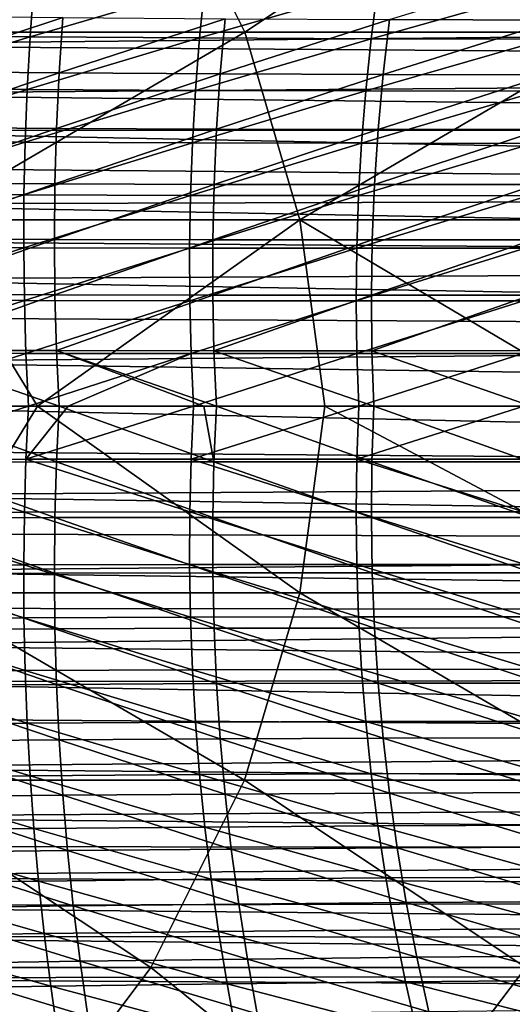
# Model space of a CAD drawing. Header units: metres. Extents: x -31 to 127, y -24 to 31.
# Tile 108 of 150: x 42 to 51, y -12 to 7. Entities that reach past the tile are written whole.
import ezdxf

# ---------------------------------------------------------------- set-up
doc = ezdxf.new("R2010")
doc.units = ezdxf.units.M
doc.layers.add('solid_12_381_041_XXX', color=7, linetype='CONTINUOUS')

msp = doc.modelspace()

# ---------------------------------------------------------------- linework, layer by layer
at = {"layer": 'solid_12_381_041_XXX'}
for points in [[(38.742451, 7.255779, 116.367706), (44.212471, 10.888732, 116.207741), (36.948235, 10.888618, 116.15947)], [(38.742451, 7.255779, 116.367706), (46.025307, 7.255846, 116.415291), (44.212471, 10.888732, 116.207741)], [(46.025307, 7.255846, 116.415291), (51.480297, 10.888778, 116.240616), (44.212471, 10.888732, 116.207741)], [(46.025307, 7.255846, 116.415291), (53.313038, 7.255866, 116.43795), (51.480297, 10.888778, 116.240616)], [(48.827377, 7.503492, 141.105637), (52.240097, 8.551771, 141.204498), (52.057117, 7.493545, 141.163559)], [(41.93631, 8.189585, 146.133575), (38.655235, 8.226968, 146.163483), (38.605618, 7.200019, 146.207993)], [(41.86179, 7.168468, 146.176682), (41.93631, 8.189585, 146.133575), (38.605618, 7.200019, 146.207993)], [(45.250271, 8.161285, 146.094696), (41.93631, 8.189585, 146.133575), (41.86179, 7.168468, 146.176682)], [(45.149033, 7.145492, 146.136078), (45.250271, 8.161285, 146.094696), (41.86179, 7.168468, 146.176682)], [(48.606056, 8.141411, 146.04631), (45.250271, 8.161285, 146.094696), (45.149033, 7.145492, 146.136078)], [(48.475777, 7.130467, 146.085632), (48.606056, 8.141411, 146.04631), (45.149033, 7.145492, 146.136078)], [(52.012867, 8.128324, 145.987717), (48.606056, 8.141411, 146.04631), (48.475777, 7.130467, 146.085632)], [(51.850704, 7.121846, 146.024704), (52.012867, 8.128324, 145.987717), (48.475777, 7.130467, 146.085632)], [(99.902351, 7.642428, 97.628105), (35.712475, 7.005709, 97.420624), (35.159813, 7.964255, 97.739021)], [(99.190849, 6.554271, 97.287514), (35.712475, 7.005709, 97.420624), (99.902351, 7.642428, 97.628105)], [(39.332199, 6.492951, 140.944107), (39.380596, 7.573291, 140.986542), (42.496731, 7.542249, 141.01767)], [(39.332199, 6.492951, 140.944107), (42.496731, 7.542249, 141.01767), (42.425762, 6.467507, 140.976593)], [(42.425762, 6.467507, 140.976593), (42.496731, 7.542249, 141.01767), (45.643131, 7.519268, 141.057205)], [(42.425762, 6.467507, 140.976593), (45.643131, 7.519268, 141.057205), (45.54734, 6.449517, 141.017792)], [(45.54734, 6.449517, 141.017792), (45.643131, 7.519268, 141.057205), (48.827377, 7.503492, 141.105637)], [(45.54734, 6.449517, 141.017792), (48.827377, 7.503492, 141.105637), (48.703949, 6.43819, 141.068146)], [(48.703949, 6.43819, 141.068146), (48.827377, 7.503492, 141.105637), (52.057117, 7.493545, 141.163559)], [(48.703949, 6.43819, 141.068146), (52.057117, 7.493545, 141.163559), (51.902649, 6.432249, 141.128189)], [(41.86179, 7.168468, 146.176682), (38.605618, 7.200019, 146.207993), (38.569172, 6.172663, 146.24649)], [(41.804733, 6.146614, 146.213959), (41.86179, 7.168468, 146.176682), (38.569172, 6.172663, 146.24649)], [(39.795898, 3.619796, 116.498184), (46.025307, 7.255846, 116.415291), (38.742451, 7.255779, 116.367706)], [(39.795898, 3.619796, 116.498184), (47.091099, 3.619828, 116.534737), (46.025307, 7.255846, 116.415291)], [(45.149033, 7.145492, 146.136078), (41.86179, 7.168468, 146.176682), (41.804733, 6.146614, 146.213959)], [(45.06889, 6.128451, 146.171814), (45.149033, 7.145492, 146.136078), (41.804733, 6.146614, 146.213959)], [(48.475777, 7.130467, 146.085632), (45.149033, 7.145492, 146.136078), (45.06889, 6.128451, 146.171814)], [(48.369392, 6.117599, 146.119583), (48.475777, 7.130467, 146.085632), (45.06889, 6.128451, 146.171814)], [(47.091099, 3.619828, 116.534737), (53.313038, 7.255866, 116.43795), (46.025307, 7.255846, 116.415291)], [(47.091099, 3.619828, 116.534737), (54.391243, 3.619837, 116.542519), (53.313038, 7.255866, 116.43795)], [(51.850704, 7.121846, 146.024704), (48.475777, 7.130467, 146.085632), (48.369392, 6.117599, 146.119583)], [(51.714214, 6.112636, 146.056686), (51.850704, 7.121846, 146.024704), (48.369392, 6.117599, 146.119583)], [(99.190849, 6.554271, 97.287514), (36.185429, 6.052796, 97.147064), (35.712475, 7.005709, 97.420624)], [(98.588036, 5.368226, 96.979462), (36.185429, 6.052796, 97.147064), (99.190849, 6.554271, 97.287514)], [(39.299572, 5.412091, 140.908279), (39.332199, 6.492951, 140.944107), (42.425762, 6.467507, 140.976593)], [(39.299572, 5.412091, 140.908279), (42.425762, 6.467507, 140.976593), (42.374966, 5.391858, 140.941971)], [(42.374966, 5.391858, 140.941971), (42.425762, 6.467507, 140.976593), (45.54734, 6.449517, 141.017792)], [(42.374966, 5.391858, 140.941971), (45.54734, 6.449517, 141.017792), (45.475426, 5.37829, 140.984589)], [(45.475426, 5.37829, 140.984589), (45.54734, 6.449517, 141.017792), (48.703949, 6.43819, 141.068146)], [(45.475426, 5.37829, 140.984589), (48.703949, 6.43819, 141.068146), (48.607231, 5.370678, 141.03656)], [(48.607231, 5.370678, 141.03656), (48.703949, 6.43819, 141.068146), (51.902649, 6.432249, 141.128189)], [(48.607231, 5.370678, 141.03656), (51.902649, 6.432249, 141.128189), (51.776684, 5.367883, 141.098373)], [(41.804733, 6.146614, 146.213959), (38.569172, 6.172663, 146.24649), (38.545895, 5.144902, 146.278992)], [(41.765144, 5.124022, 146.245377), (41.804733, 6.146614, 146.213959), (38.545895, 5.144902, 146.278992)], [(45.06889, 6.128451, 146.171814), (41.804733, 6.146614, 146.213959), (41.765144, 5.124022, 146.245377)], [(45.009846, 5.110162, 146.201904), (45.06889, 6.128451, 146.171814), (41.765144, 5.124022, 146.245377)], [(48.369392, 6.117599, 146.119583), (45.06889, 6.128451, 146.171814), (45.009846, 5.110162, 146.201904)], [(48.286896, 5.102808, 146.148163), (48.369392, 6.117599, 146.119583), (45.009846, 5.110162, 146.201904)], [(51.714214, 6.112636, 146.056686), (48.369392, 6.117599, 146.119583), (48.286896, 5.102808, 146.148163)], [(51.603394, 5.100694, 146.083633), (51.714214, 6.112636, 146.056686), (48.286896, 5.102808, 146.148163)], [(98.588036, 5.368226, 96.979462), (36.485451, 5.347665, 96.975113), (36.185429, 6.052796, 97.147064)], [(98.102058, 4.094952, 96.729218), (36.485451, 5.347665, 96.975113), (98.588036, 5.368226, 96.979462)], [(39.282719, 4.330712, 140.879074), (39.299572, 5.412091, 140.908279), (42.374966, 5.391858, 140.941971)], [(39.282719, 4.330712, 140.879074), (42.374966, 5.391858, 140.941971), (42.344341, 4.3153, 140.913788)], [(42.344341, 4.3153, 140.913788), (42.374966, 5.391858, 140.941971), (45.475426, 5.37829, 140.984589)], [(42.344341, 4.3153, 140.913788), (45.475426, 5.37829, 140.984589), (45.427391, 4.305585, 140.957611)], [(45.427391, 4.305585, 140.957611), (45.475426, 5.37829, 140.984589), (48.607231, 5.370678, 141.03656)], [(45.427391, 4.305585, 140.957611), (48.607231, 5.370678, 141.03656), (48.537231, 4.300959, 141.01091)], [(48.537231, 4.300959, 141.01091), (48.607231, 5.370678, 141.03656), (51.776684, 5.367883, 141.098373)], [(48.537231, 4.300959, 141.01091), (51.776684, 5.367883, 141.098373), (51.679234, 4.300446, 141.074097)], [(98.102058, 4.094952, 96.729218), (36.74585, 4.63564, 96.825691), (36.485451, 5.347665, 96.975113)], [(41.765144, 5.124022, 146.245377), (38.545895, 5.144902, 146.278992), (38.535793, 4.116734, 146.305496)], [(41.743015, 4.100693, 146.270935), (41.765144, 5.124022, 146.245377), (38.535793, 4.116734, 146.305496)], [(45.009846, 5.110162, 146.201904), (41.765144, 5.124022, 146.245377), (41.743015, 4.100693, 146.270935)], [(44.971893, 4.090625, 146.226349), (45.009846, 5.110162, 146.201904), (41.743015, 4.100693, 146.270935)], [(48.286896, 5.102808, 146.148163), (45.009846, 5.110162, 146.201904), (44.971893, 4.090625, 146.226349)], [(48.228294, 4.086094, 146.171371), (48.286896, 5.102808, 146.148163), (44.971893, 4.090625, 146.226349)], [(51.603394, 5.100694, 146.083633), (48.286896, 5.102808, 146.148163), (48.228294, 4.086094, 146.171371)], [(51.518242, 4.08602, 146.10556), (51.603394, 5.100694, 146.083633), (48.228294, 4.086094, 146.171371)], [(98.102058, 4.094952, 96.729218), (36.966694, 3.91907, 96.699104), (36.74585, 4.63564, 96.825691)], [(39.281639, 3.248813, 140.856491), (39.282719, 4.330712, 140.879074), (42.344341, 4.3153, 140.913788)], [(39.281639, 3.248813, 140.856491), (42.344341, 4.3153, 140.913788), (42.333893, 3.237836, 140.892044)], [(42.333893, 3.237836, 140.892044), (42.344341, 4.3153, 140.913788), (45.427391, 4.305585, 140.957611)], [(42.333893, 3.237836, 140.892044), (45.427391, 4.305585, 140.957611), (45.403233, 3.231404, 140.936844)], [(45.403233, 3.231404, 140.936844), (45.427391, 4.305585, 140.957611), (48.537231, 4.300959, 141.01091)], [(45.403233, 3.231404, 140.936844), (48.537231, 4.300959, 141.01091), (48.493938, 3.229031, 140.99118)], [(48.493938, 3.229031, 140.99118), (48.537231, 4.300959, 141.01091), (51.679234, 4.300446, 141.074097)], [(48.493938, 3.229031, 140.99118), (51.679234, 4.300446, 141.074097), (51.610287, 3.229939, 141.055374)], [(97.747482, 2.75414, 96.541496), (36.966694, 3.91907, 96.699104), (98.102058, 4.094952, 96.729218)], [(41.743015, 4.100693, 146.270935), (38.535793, 4.116734, 146.305496), (38.53886, 3.08816, 146.326004)], [(41.738354, 3.076626, 146.290665), (41.743015, 4.100693, 146.270935), (38.53886, 3.08816, 146.326004)], [(44.971893, 4.090625, 146.226349), (41.743015, 4.100693, 146.270935), (41.738354, 3.076626, 146.290665)], [(44.95504, 3.06984, 146.245163), (44.971893, 4.090625, 146.226349), (41.738354, 3.076626, 146.290665)], [(48.228294, 4.086094, 146.171371), (44.971893, 4.090625, 146.226349), (44.95504, 3.06984, 146.245163)], [(48.193584, 3.067456, 146.189209), (48.228294, 4.086094, 146.171371), (44.95504, 3.06984, 146.245163)], [(51.518242, 4.08602, 146.10556), (48.228294, 4.086094, 146.171371), (48.193584, 3.067456, 146.189209)], [(51.458763, 3.068613, 146.122452), (51.518242, 4.08602, 146.10556), (48.193584, 3.067456, 146.189209)], [(97.747482, 2.75414, 96.541496), (37.147911, 3.200488, 96.595108), (36.966694, 3.91907, 96.699104)], [(39.795898, 3.619796, 116.498184), (36.484871, -0.000007, 116.518036), (42.005726, -0.000002, 116.552406)], [(39.795898, 3.619796, 116.498184), (42.005726, -0.000002, 116.552406), (47.091099, 3.619828, 116.534737)], [(47.091099, 3.619828, 116.534737), (42.005726, -0.000002, 116.552406), (47.575047, 0.000002, 116.570496)], [(47.091099, 3.619828, 116.534737), (53.188416, 0.000004, 116.572647), (54.391243, 3.619837, 116.542519)], [(47.091099, 3.619828, 116.534737), (47.575047, 0.000002, 116.570496), (53.188416, 0.000004, 116.572647)], [(39.296329, 2.166395, 140.84053), (39.281639, 3.248813, 140.856491), (42.333893, 3.237836, 140.892044)], [(97.747482, 2.75414, 96.541496), (37.293068, 2.465663, 96.511459), (37.147911, 3.200488, 96.595108)], [(41.738354, 3.076626, 146.290665), (38.53886, 3.08816, 146.326004), (38.555103, 2.059179, 146.3405)], [(41.751152, 2.051822, 146.30455), (41.738354, 3.076626, 146.290665), (38.555103, 2.059179, 146.3405)], [(39.296329, 2.166395, 140.84053), (42.333893, 3.237836, 140.892044), (42.343616, 2.159465, 140.876755)], [(44.95504, 3.06984, 146.245163), (41.738354, 3.076626, 146.290665), (41.751152, 2.051822, 146.30455)], [(44.959286, 2.047808, 146.258331), (44.95504, 3.06984, 146.245163), (41.751152, 2.051822, 146.30455)], [(42.343616, 2.159465, 140.876755), (42.333893, 3.237836, 140.892044), (45.403233, 3.231404, 140.936844)], [(42.343616, 2.159465, 140.876755), (45.403233, 3.231404, 140.936844), (45.40295, 2.155746, 140.922302)], [(48.193584, 3.067456, 146.189209), (44.95504, 3.06984, 146.245163), (44.959286, 2.047808, 146.258331)], [(48.182762, 2.046894, 146.201675), (48.193584, 3.067456, 146.189209), (44.959286, 2.047808, 146.258331)], [(45.40295, 2.155746, 140.922302), (45.403233, 3.231404, 140.936844), (48.493938, 3.229031, 140.99118)], [(45.40295, 2.155746, 140.922302), (48.493938, 3.229031, 140.99118), (48.477364, 2.154896, 140.977386)], [(51.458763, 3.068613, 146.122452), (48.193584, 3.067456, 146.189209), (48.182762, 2.046894, 146.201675)], [(51.424953, 2.048474, 146.134323), (51.458763, 3.068613, 146.122452), (48.182762, 2.046894, 146.201675)], [(48.477364, 2.154896, 140.977386), (51.610287, 3.229939, 141.055374), (51.569851, 2.156363, 141.042206)], [(48.477364, 2.154896, 140.977386), (48.493938, 3.229031, 140.99118), (51.610287, 3.229939, 141.055374)], [(97.534081, 1.384655, 96.429512), (37.293068, 2.465663, 96.511459), (97.747482, 2.75414, 96.541496)], [(97.534081, 1.384655, 96.429512), (37.39967, 1.722445, 96.449654), (37.293068, 2.465663, 96.511459)], [(39.326797, 1.083457, 140.831177), (39.296329, 2.166395, 140.84053), (42.343616, 2.159465, 140.876755)], [(39.326797, 1.083457, 140.831177), (42.343616, 2.159465, 140.876755), (42.373516, 1.080185, 140.867905)], [(42.373516, 1.080185, 140.867905), (42.343616, 2.159465, 140.876755), (45.40295, 2.155746, 140.922302)], [(42.373516, 1.080185, 140.867905), (45.40295, 2.155746, 140.922302), (45.426544, 1.078611, 140.913986)], [(45.426544, 1.078611, 140.913986), (45.40295, 2.155746, 140.922302), (48.477364, 2.154896, 140.977386)], [(45.426544, 1.078611, 140.913986), (48.477364, 2.154896, 140.977386), (48.487499, 1.078551, 140.969498)], [(48.487499, 1.078551, 140.969498), (48.477364, 2.154896, 140.977386), (51.569851, 2.156363, 141.042206)], [(48.487499, 1.078551, 140.969498), (51.569851, 2.156363, 141.042206), (51.557922, 1.079716, 141.034592)], [(41.751152, 2.051822, 146.30455), (38.555103, 2.059179, 146.3405), (38.584515, 1.029793, 146.348999)], [(41.781418, 1.02628, 146.312576), (41.751152, 2.051822, 146.30455), (38.584515, 1.029793, 146.348999)], [(44.959286, 2.047808, 146.258331), (41.751152, 2.051822, 146.30455), (41.781418, 1.02628, 146.312576)], [(44.984623, 1.024528, 146.265869), (44.959286, 2.047808, 146.258331), (41.781418, 1.02628, 146.312576)], [(48.182762, 2.046894, 146.201675), (44.959286, 2.047808, 146.258331), (44.984623, 1.024528, 146.265869)], [(48.195835, 1.024409, 146.208771), (48.182762, 2.046894, 146.201675), (44.984623, 1.024528, 146.265869)], [(51.424953, 2.048474, 146.134323), (48.182762, 2.046894, 146.201675), (48.195835, 1.024409, 146.208771)], [(51.416813, 1.025603, 146.141159), (51.424953, 2.048474, 146.134323), (48.195835, 1.024409, 146.208771)], [(97.534081, 1.384655, 96.429512), (37.474953, 0.863535, 96.405891), (37.39967, 1.722445, 96.449654)], [(97.534081, 1.384655, 96.429512), (97.463043, 0, 96.391296), (37.474953, 0.863535, 96.405891)], [(41.781418, 1.02628, 146.312576), (38.584515, 1.029793, 146.348999), (38.627213, 0, 146.351517)], [(41.829174, 0, 146.314758), (41.781418, 1.02628, 146.312576), (38.627213, 0, 146.351517)], [(39.326797, 1.083457, 140.831177), (42.373516, 1.080185, 140.867905), (42.42366, -0.000001, 140.865509)], [(39.326797, 1.083457, 140.831177), (42.42366, -0.000001, 140.865509), (39.373089, -0.000001, 140.828445)], [(44.984623, 1.024528, 146.265869), (41.781418, 1.02628, 146.312576), (41.829174, 0, 146.314758)], [(42.59724, 0, 146.304413), (44.984623, 1.024528, 146.265869), (41.829174, 0, 146.314758)], [(42.373516, 1.080185, 140.867905), (45.426544, 1.078611, 140.913986), (45.474022, -0.000001, 140.91188)], [(42.373516, 1.080185, 140.867905), (45.474022, -0.000001, 140.91188), (45.231987, -0.000001, 140.907852)], [(42.42366, -0.000001, 140.865509), (42.373516, 1.080185, 140.867905), (45.231987, -0.000001, 140.907852)], [(42.59724, 0, 146.304413), (45.031109, 0, 146.267746), (44.984623, 1.024528, 146.265869)], [(48.195835, 1.024409, 146.208771), (44.984623, 1.024528, 146.265869), (45.031109, 0, 146.267746)], [(48.23288, 0, 146.210495), (48.195835, 1.024409, 146.208771), (45.031109, 0, 146.267746)], [(45.426544, 1.078611, 140.913986), (48.487499, 1.078551, 140.969498), (48.524384, -0.000001, 140.967545)], [(45.426544, 1.078611, 140.913986), (48.524384, -0.000001, 140.967545), (45.474022, -0.000001, 140.91188)], [(51.416813, 1.025603, 146.141159), (48.195835, 1.024409, 146.208771), (48.23288, 0, 146.210495)], [(51.434406, 0, 146.142975), (51.416813, 1.025603, 146.141159), (48.23288, 0, 146.210495)], [(48.487499, 1.078551, 140.969498), (51.557922, 1.079716, 141.034592), (51.574467, -0.000001, 141.032532)], [(48.487499, 1.078551, 140.969498), (51.574467, -0.000001, 141.032532), (48.524384, -0.000001, 140.967545)], [(97.463043, 0, 96.391296), (37.499977, -0.000001, 96.391296), (37.474953, 0.863535, 96.405891)], [(38.584515, -1.029828, 146.348999), (41.829174, 0, 146.314758), (38.627213, 0, 146.351517)], [(38.584515, -1.029828, 146.348999), (41.781422, -1.026322, 146.312576), (41.829174, 0, 146.314758)], [(41.781422, -1.026322, 146.312576), (42.59724, 0, 146.304413), (41.829174, 0, 146.314758)], [(41.781422, -1.026322, 146.312576), (45.031109, 0, 146.267746), (42.59724, 0, 146.304413)], [(41.781422, -1.026322, 146.312576), (44.984631, -1.024578, 146.265869), (45.031109, 0, 146.267746)], [(47.087894, -3.619829, 116.534729), (47.575047, 0.000002, 116.570496), (42.005726, -0.000002, 116.552406)], [(44.984631, -1.024578, 146.265869), (48.23288, 0, 146.210495), (45.031109, 0, 146.267746)], [(44.984631, -1.024578, 146.265869), (48.195847, -1.024466, 146.208771), (48.23288, 0, 146.210495)], [(47.087894, -3.619829, 116.534729), (54.388336, -3.619838, 116.542526), (47.575047, 0.000002, 116.570496)], [(54.388336, -3.619838, 116.542526), (53.188416, 0.000004, 116.572647), (47.575047, 0.000002, 116.570496)], [(48.195847, -1.024466, 146.208771), (51.434406, 0, 146.142975), (48.23288, 0, 146.210495)], [(48.195847, -1.024466, 146.208771), (51.416832, -1.025668, 146.141159), (51.434406, 0, 146.142975)], [(39.792404, -3.619796, 116.498161), (42.005726, -0.000002, 116.552406), (36.484871, -0.000007, 116.518036)], [(97.530144, -1.34535, 96.427193), (37.474953, -0.863557, 96.405891), (37.499977, -0.000001, 96.391296)], [(97.530144, -1.34535, 96.427193), (37.499977, -0.000001, 96.391296), (97.463043, 0, 96.391296)], [(42.373508, -1.080633, 140.867905), (39.32679, -1.084026, 140.831177), (39.373089, -0.000001, 140.828445)], [(42.373508, -1.080633, 140.867905), (39.373089, -0.000001, 140.828445), (42.42366, -0.000001, 140.865509)], [(39.792404, -3.619796, 116.498161), (47.087894, -3.619829, 116.534729), (42.005726, -0.000002, 116.552406)], [(45.426533, -1.078937, 140.913986), (42.373508, -1.080633, 140.867905), (42.42366, -0.000001, 140.865509)], [(45.426533, -1.078937, 140.913986), (42.42366, -0.000001, 140.865509), (45.231987, -0.000001, 140.907852)], [(45.426533, -1.078937, 140.913986), (45.231987, -0.000001, 140.907852), (45.474022, -0.000001, 140.91188)], [(48.487431, -1.078756, 140.969498), (45.426533, -1.078937, 140.913986), (45.474022, -0.000001, 140.91188)], [(48.487431, -1.078756, 140.969498), (45.474022, -0.000001, 140.91188), (48.524384, -0.000001, 140.967545)], [(51.557789, -1.0798, 141.034592), (48.487431, -1.078756, 140.969498), (48.524384, -0.000001, 140.967545)], [(51.557789, -1.0798, 141.034592), (48.524384, -0.000001, 140.967545), (51.574467, -0.000001, 141.032532)], [(97.530144, -1.34535, 96.427193), (37.399601, -1.722442, 96.449654), (37.474953, -0.863557, 96.405891)], [(38.584515, -1.029828, 146.348999), (38.555103, -2.05925, 146.3405), (41.751156, -2.051907, 146.304535)], [(38.584515, -1.029828, 146.348999), (41.751156, -2.051907, 146.304535), (41.781422, -1.026322, 146.312576)], [(42.343616, -2.160356, 140.87677), (39.296333, -2.167531, 140.840546), (39.32679, -1.084026, 140.831177)], [(42.373508, -1.080633, 140.867905), (42.343616, -2.160356, 140.87677), (39.32679, -1.084026, 140.831177)], [(41.781422, -1.026322, 146.312576), (41.751156, -2.051907, 146.304535), (44.95929, -2.047908, 146.258331)], [(41.781422, -1.026322, 146.312576), (44.95929, -2.047908, 146.258331), (44.984631, -1.024578, 146.265869)], [(45.402946, -2.156394, 140.922318), (42.343616, -2.160356, 140.87677), (42.373508, -1.080633, 140.867905)], [(45.426533, -1.078937, 140.913986), (45.402946, -2.156394, 140.922318), (42.373508, -1.080633, 140.867905)], [(44.984631, -1.024578, 146.265869), (44.95929, -2.047908, 146.258331), (48.182777, -2.047009, 146.201675)], [(44.984631, -1.024578, 146.265869), (48.182777, -2.047009, 146.201675), (48.195847, -1.024466, 146.208771)], [(48.477303, -2.155303, 140.977386), (45.402946, -2.156394, 140.922318), (45.426533, -1.078937, 140.913986)], [(48.487431, -1.078756, 140.969498), (48.477303, -2.155303, 140.977386), (45.426533, -1.078937, 140.913986)], [(48.195847, -1.024466, 146.208771), (48.182777, -2.047009, 146.201675), (51.424973, -2.048604, 146.134323)], [(48.195847, -1.024466, 146.208771), (51.424973, -2.048604, 146.134323), (51.416832, -1.025668, 146.141159)], [(51.569721, -2.156529, 141.042206), (48.477303, -2.155303, 140.977386), (48.487431, -1.078756, 140.969498)], [(51.557789, -1.0798, 141.034592), (51.569721, -2.156529, 141.042206), (48.487431, -1.078756, 140.969498)], [(97.530144, -1.34535, 96.427193), (97.732628, -2.682199, 96.533661), (37.399601, -1.722442, 96.449654)], [(97.732628, -2.682199, 96.533661), (37.292889, -2.465645, 96.511459), (37.399601, -1.722442, 96.449654)], [(38.555103, -2.05925, 146.3405), (38.538864, -3.088265, 146.325989), (41.738358, -3.076754, 146.290665)], [(38.555103, -2.05925, 146.3405), (41.738358, -3.076754, 146.290665), (41.751156, -2.051907, 146.304535)], [(41.751156, -2.051907, 146.304535), (41.738358, -3.076754, 146.290665), (44.955051, -3.06999, 146.245163)], [(41.751156, -2.051907, 146.304535), (44.955051, -3.06999, 146.245163), (44.95929, -2.047908, 146.258331)], [(44.95929, -2.047908, 146.258331), (44.955051, -3.06999, 146.245163), (48.1936, -3.067628, 146.189209)], [(44.95929, -2.047908, 146.258331), (48.1936, -3.067628, 146.189209), (48.182777, -2.047009, 146.201675)], [(48.182777, -2.047009, 146.201675), (51.458786, -3.068808, 146.122452), (51.424973, -2.048604, 146.134323)], [(48.182777, -2.047009, 146.201675), (48.1936, -3.067628, 146.189209), (51.458786, -3.068808, 146.122452)], [(42.33392, -3.23917, 140.892075), (39.281666, -3.250515, 140.856522), (39.296333, -2.167531, 140.840546)], [(42.343616, -2.160356, 140.87677), (42.33392, -3.23917, 140.892075), (39.296333, -2.167531, 140.840546)], [(45.403248, -3.232374, 140.936859), (42.33392, -3.23917, 140.892075), (42.343616, -2.160356, 140.87677)], [(45.402946, -2.156394, 140.922318), (45.403248, -3.232374, 140.936859), (42.343616, -2.160356, 140.87677)], [(48.477303, -2.155303, 140.977386), (48.493896, -3.22964, 140.991196), (45.402946, -2.156394, 140.922318)], [(48.493896, -3.22964, 140.991196), (45.403248, -3.232374, 140.936859), (45.402946, -2.156394, 140.922318)], [(51.610168, -3.230187, 141.055374), (48.493896, -3.22964, 140.991196), (48.477303, -2.155303, 140.977386)], [(51.569721, -2.156529, 141.042206), (51.610168, -3.230187, 141.055374), (48.477303, -2.155303, 140.977386)], [(97.732628, -2.682199, 96.533661), (37.147846, -3.20048, 96.595108), (37.292889, -2.465645, 96.511459)], [(97.732628, -2.682199, 96.533661), (98.070137, -3.994108, 96.712074), (37.147846, -3.20048, 96.595108)], [(98.070137, -3.994108, 96.712074), (36.966778, -3.918842, 96.699066), (37.147846, -3.20048, 96.595108)], [(38.538864, -3.088265, 146.325989), (38.535797, -4.116874, 146.305496), (41.743023, -4.100863, 146.270935)], [(38.538864, -3.088265, 146.325989), (41.743023, -4.100863, 146.270935), (41.738358, -3.076754, 146.290665)], [(42.33392, -3.23917, 140.892075), (42.34441, -4.317077, 140.913818), (39.281666, -3.250515, 140.856522)], [(41.738358, -3.076754, 146.290665), (44.971909, -4.090825, 146.226349), (44.955051, -3.06999, 146.245163)], [(41.738358, -3.076754, 146.290665), (41.743023, -4.100863, 146.270935), (44.971909, -4.090825, 146.226349)], [(45.403248, -3.232374, 140.936859), (45.427444, -4.306876, 140.957642), (42.33392, -3.23917, 140.892075)], [(45.427444, -4.306876, 140.957642), (42.34441, -4.317077, 140.913818), (42.33392, -3.23917, 140.892075)], [(44.955051, -3.06999, 146.245163), (48.228317, -4.086323, 146.171371), (48.1936, -3.067628, 146.189209)], [(44.955051, -3.06999, 146.245163), (44.971909, -4.090825, 146.226349), (48.228317, -4.086323, 146.171371)], [(48.493896, -3.22964, 140.991196), (48.537212, -4.301768, 141.010925), (45.403248, -3.232374, 140.936859)], [(48.537212, -4.301768, 141.010925), (45.427444, -4.306876, 140.957642), (45.403248, -3.232374, 140.936859)], [(48.1936, -3.067628, 146.189209), (51.518276, -4.086278, 146.105545), (51.458786, -3.068808, 146.122452)], [(48.1936, -3.067628, 146.189209), (48.228317, -4.086323, 146.171371), (51.518276, -4.086278, 146.105545)], [(51.679127, -4.300775, 141.074097), (48.537212, -4.301768, 141.010925), (48.493896, -3.22964, 140.991196)], [(51.610168, -3.230187, 141.055374), (51.679127, -4.300775, 141.074097), (48.493896, -3.22964, 140.991196)], [(42.34441, -4.317077, 140.913818), (39.282791, -4.332979, 140.879135), (39.281666, -3.250515, 140.856522)], [(38.738235, -7.25578, 116.367676), (46.021446, -7.255847, 116.415268), (39.792404, -3.619796, 116.498161)], [(46.021446, -7.255847, 116.415268), (47.087894, -3.619829, 116.534729), (39.792404, -3.619796, 116.498161)], [(46.021446, -7.255847, 116.415268), (53.309532, -7.255867, 116.437958), (47.087894, -3.619829, 116.534729)], [(53.309532, -7.255867, 116.437958), (54.388336, -3.619838, 116.542526), (47.087894, -3.619829, 116.534729)], [(98.070137, -3.994108, 96.712074), (36.745968, -4.63534, 96.82563), (36.966778, -3.918842, 96.699066)], [(98.070137, -3.994108, 96.712074), (98.54203, -5.263302, 96.955902), (36.745968, -4.63534, 96.82563)], [(38.535797, -4.116874, 146.305496), (41.765156, -5.124235, 146.245361), (41.743023, -4.100863, 146.270935)], [(38.535797, -4.116874, 146.305496), (38.545902, -5.145077, 146.278992), (41.765156, -5.124235, 146.245361)], [(41.743023, -4.100863, 146.270935), (45.009865, -5.110411, 146.201904), (44.971909, -4.090825, 146.226349)], [(41.743023, -4.100863, 146.270935), (41.765156, -5.124235, 146.245361), (45.009865, -5.110411, 146.201904)], [(44.971909, -4.090825, 146.226349), (48.28693, -5.103095, 146.148163), (48.228317, -4.086323, 146.171371)], [(44.971909, -4.090825, 146.226349), (45.009865, -5.110411, 146.201904), (48.28693, -5.103095, 146.148163)], [(48.228317, -4.086323, 146.171371), (51.603439, -5.101017, 146.083618), (51.518276, -4.086278, 146.105545)], [(48.228317, -4.086323, 146.171371), (48.28693, -5.103095, 146.148163), (51.603439, -5.101017, 146.083618)], [(42.34441, -4.317077, 140.913818), (42.375092, -5.394075, 140.942032), (39.282791, -4.332979, 140.879135)], [(42.375092, -5.394075, 140.942032), (39.299702, -5.414923, 140.908371), (39.282791, -4.332979, 140.879135)], [(45.427444, -4.306876, 140.957642), (45.475533, -5.3799, 140.984634), (42.34441, -4.317077, 140.913818)], [(45.475533, -5.3799, 140.984634), (42.375092, -5.394075, 140.942032), (42.34441, -4.317077, 140.913818)], [(48.537212, -4.301768, 141.010925), (48.607254, -5.371686, 141.036591), (45.427444, -4.306876, 140.957642)], [(48.607254, -5.371686, 141.036591), (45.475533, -5.3799, 140.984634), (45.427444, -4.306876, 140.957642)], [(51.679127, -4.300775, 141.074097), (51.776596, -5.368291, 141.098373), (48.537212, -4.301768, 141.010925)], [(51.776596, -5.368291, 141.098373), (48.607254, -5.371686, 141.036591), (48.537212, -4.301768, 141.010925)], [(98.54203, -5.263302, 96.955902), (36.485542, -5.347444, 96.97506), (36.745968, -4.63534, 96.82563)], [(38.545902, -5.145077, 146.278992), (41.804752, -6.146869, 146.213943), (41.765156, -5.124235, 146.245361)], [(38.545902, -5.145077, 146.278992), (38.56918, -6.172874, 146.246475), (41.804752, -6.146869, 146.213943)], [(41.765156, -5.124235, 146.245361), (45.06892, -6.12875, 146.171799), (45.009865, -5.110411, 146.201904)], [(41.765156, -5.124235, 146.245361), (41.804752, -6.146869, 146.213943), (45.06892, -6.12875, 146.171799)], [(45.009865, -5.110411, 146.201904), (48.369438, -6.117942, 146.119583), (48.28693, -5.103095, 146.148163)], [(45.009865, -5.110411, 146.201904), (45.06892, -6.12875, 146.171799), (48.369438, -6.117942, 146.119583)], [(48.28693, -5.103095, 146.148163), (51.714279, -6.113022, 146.056671), (51.603439, -5.101017, 146.083618)], [(48.28693, -5.103095, 146.148163), (48.369438, -6.117942, 146.119583), (51.714279, -6.113022, 146.056671)], [(99.145149, -6.474632, 97.264847), (36.185432, -6.052797, 97.147064), (36.485542, -5.347444, 96.97506)], [(98.54203, -5.263302, 96.955902), (99.145149, -6.474632, 97.264847), (36.485542, -5.347444, 96.97506)], [(42.375092, -5.394075, 140.942032), (42.425964, -6.470166, 140.976685), (39.299702, -5.414923, 140.908371)], [(42.425964, -6.470166, 140.976685), (39.332405, -6.496347, 140.944229), (39.299702, -5.414923, 140.908371)], [(45.475533, -5.3799, 140.984634), (45.547512, -6.451447, 141.017853), (42.375092, -5.394075, 140.942032)], [(45.547512, -6.451447, 141.017853), (42.425964, -6.470166, 140.976685), (42.375092, -5.394075, 140.942032)], [(48.607254, -5.371686, 141.036591), (48.704018, -6.439396, 141.068176), (45.475533, -5.3799, 140.984634)], [(48.704018, -6.439396, 141.068176), (45.547512, -6.451447, 141.017853), (45.475533, -5.3799, 140.984634)], [(51.776596, -5.368291, 141.098373), (51.90258, -6.432738, 141.128204), (48.607254, -5.371686, 141.036591)], [(51.90258, -6.432738, 141.128204), (48.704018, -6.439396, 141.068176), (48.607254, -5.371686, 141.036591)], [(99.145149, -6.474632, 97.264847), (35.712448, -7.005759, 97.420639), (36.185432, -6.052797, 97.147064)], [(38.56918, -6.172874, 146.246475), (41.861816, -7.168766, 146.176682), (41.804752, -6.146869, 146.213943)], [(38.56918, -6.172874, 146.246475), (38.605633, -7.200265, 146.207977), (41.861816, -7.168766, 146.176682)], [(41.804752, -6.146869, 146.213943), (45.149075, -7.145841, 146.136063), (45.06892, -6.12875, 146.171799)], [(41.804752, -6.146869, 146.213943), (41.861816, -7.168766, 146.176682), (45.149075, -7.145841, 146.136063)], [(45.06892, -6.12875, 146.171799), (48.475838, -7.130866, 146.085617), (48.369438, -6.117942, 146.119583)], [(45.06892, -6.12875, 146.171799), (45.149075, -7.145841, 146.136063), (48.475838, -7.130866, 146.085617)], [(48.369438, -6.117942, 146.119583), (51.850788, -7.122295, 146.024689), (51.714279, -6.113022, 146.056671)], [(48.369438, -6.117942, 146.119583), (48.475838, -7.130866, 146.085617), (51.850788, -7.122295, 146.024689)], [(99.145149, -6.474632, 97.264847), (99.860962, -7.585667, 97.608543), (35.712448, -7.005759, 97.420639)], [(42.425964, -6.470166, 140.976685), (42.497028, -7.545348, 141.017792), (39.332405, -6.496347, 140.944229)], [(45.547512, -6.451447, 141.017853), (45.643383, -7.521515, 141.057281), (42.425964, -6.470166, 140.976685)], [(45.643383, -7.521515, 141.057281), (42.497028, -7.545348, 141.017792), (42.425964, -6.470166, 140.976685)], [(48.704018, -6.439396, 141.068176), (48.827503, -7.504897, 141.105698), (45.547512, -6.451447, 141.017853)], [(48.827503, -7.504897, 141.105698), (45.643383, -7.521515, 141.057281), (45.547512, -6.451447, 141.017853)], [(51.90258, -6.432738, 141.128204), (52.057076, -7.494113, 141.163589), (48.704018, -6.439396, 141.068176)], [(52.057076, -7.494113, 141.163589), (48.827503, -7.504897, 141.105698), (48.704018, -6.439396, 141.068176)], [(42.497028, -7.545348, 141.017792), (39.380898, -7.57725, 140.98671), (39.332405, -6.496347, 140.944229)], [(99.860962, -7.585667, 97.608543), (35.159813, -7.964255, 97.739021), (35.712448, -7.005759, 97.420639)], [(36.934559, -10.888619, 116.159378), (44.199936, -10.888734, 116.207657), (38.738235, -7.25578, 116.367676)], [(38.605633, -7.200265, 146.207977), (41.936344, -8.189924, 146.13356), (41.861816, -7.168766, 146.176682)], [(38.605633, -7.200265, 146.207977), (38.655258, -8.227249, 146.163467), (41.936344, -8.189924, 146.13356)], [(44.199936, -10.888734, 116.207657), (46.021446, -7.255847, 116.415268), (38.738235, -7.25578, 116.367676)], [(41.861816, -7.168766, 146.176682), (45.250324, -8.161683, 146.094681), (45.149075, -7.145841, 146.136063)], [(41.861816, -7.168766, 146.176682), (41.936344, -8.189924, 146.13356), (45.250324, -8.161683, 146.094681)], [(44.199936, -10.888734, 116.207657), (51.46891, -10.88878, 116.240601), (46.021446, -7.255847, 116.415268)], [(45.149075, -7.145841, 146.136063), (48.606136, -8.141867, 146.04628), (48.475838, -7.130866, 146.085617)], [(45.149075, -7.145841, 146.136063), (45.250324, -8.161683, 146.094681), (48.606136, -8.141867, 146.04628)], [(51.46891, -10.88878, 116.240601), (53.309532, -7.255867, 116.437958), (46.021446, -7.255847, 116.415268)], [(48.475838, -7.130866, 146.085617), (52.012974, -8.128836, 145.987686), (51.850788, -7.122295, 146.024689)], [(48.475838, -7.130866, 146.085617), (48.606136, -8.141867, 146.04628), (52.012974, -8.128836, 145.987686)], [(99.860962, -7.585667, 97.608543), (100.676331, -8.588419, 97.979767), (35.159813, -7.964255, 97.739021)], [(42.497028, -7.545348, 141.017792), (42.58828, -8.619621, 141.065353), (39.380898, -7.57725, 140.98671)], [(42.58828, -8.619621, 141.065353), (39.445175, -8.657634, 141.035828), (39.380898, -7.57725, 140.98671)], [(45.643383, -7.521515, 141.057281), (45.763145, -8.590106, 141.102951), (42.497028, -7.545348, 141.017792)], [(45.763145, -8.590106, 141.102951), (42.58828, -8.619621, 141.065353), (42.497028, -7.545348, 141.017792)], [(48.827503, -7.504897, 141.105698), (48.977715, -8.568188, 141.149139), (45.643383, -7.521515, 141.057281)], [(48.977715, -8.568188, 141.149139), (45.763145, -8.590106, 141.102951), (45.643383, -7.521515, 141.057281)], [(52.057076, -7.494113, 141.163589), (52.240086, -8.552419, 141.204514), (48.827503, -7.504897, 141.105698)], [(52.240086, -8.552419, 141.204514), (48.977715, -8.568188, 141.149139), (48.827503, -7.504897, 141.105698)], [(100.676331, -8.588419, 97.979767), (34.789433, -8.542253, 97.959473), (35.159813, -7.964255, 97.739021)], [(38.655258, -8.227249, 146.163467), (42.028339, -9.210346, 146.084595), (41.936344, -8.189924, 146.13356)], [(41.936344, -8.189924, 146.13356), (45.372673, -9.176278, 146.047653), (45.250324, -8.161683, 146.094681)], [(41.936344, -8.189924, 146.13356), (42.028339, -9.210346, 146.084595), (45.372673, -9.176278, 146.047653)], [(45.250324, -8.161683, 146.094681), (48.760326, -9.150943, 146.001587), (48.606136, -8.141867, 146.04628)], [(45.250324, -8.161683, 146.094681), (45.372673, -9.176278, 146.047653), (48.760326, -9.150943, 146.001587)], [(48.606136, -8.141867, 146.04628), (52.200836, -9.132643, 145.945663), (52.012974, -8.128836, 145.987686)], [(48.606136, -8.141867, 146.04628), (48.760326, -9.150943, 146.001587), (52.200836, -9.132643, 145.945663)], [(38.655258, -8.227249, 146.163467), (38.718056, -9.253827, 146.112976), (42.028339, -9.210346, 146.084595)], [(100.676331, -8.588419, 97.979767), (34.394779, -9.119785, 98.193481), (34.789433, -8.542253, 97.959473)], [(100.676331, -8.588419, 97.979767), (101.637825, -9.521752, 98.363396), (34.394779, -9.119785, 98.193481)], [(45.763145, -8.590106, 141.102951), (45.906799, -9.65722, 141.154831), (42.58828, -8.619621, 141.065353)], [(48.977715, -8.568188, 141.149139), (49.154648, -9.629271, 141.198502), (45.763145, -8.590106, 141.102951)], [(49.154648, -9.629271, 141.198502), (45.906799, -9.65722, 141.154831), (45.763145, -8.590106, 141.102951)], [(52.240086, -8.552419, 141.204514), (52.451607, -9.607653, 141.251007), (48.977715, -8.568188, 141.149139)], [(52.451607, -9.607653, 141.251007), (49.154648, -9.629271, 141.198502), (48.977715, -8.568188, 141.149139)], [(42.58828, -8.619621, 141.065353), (42.699722, -9.692987, 141.11937), (39.445175, -8.657634, 141.035828)], [(42.699722, -9.692987, 141.11937), (39.525246, -9.737496, 141.091553), (39.445175, -8.657634, 141.035828)], [(45.906799, -9.65722, 141.154831), (42.699722, -9.692987, 141.11937), (42.58828, -8.619621, 141.065353)], [(101.637825, -9.521752, 98.363396), (33.97752, -9.69738, 98.444489), (34.394779, -9.119785, 98.193481)], [(45.372673, -9.176278, 146.047653), (48.938412, -10.158095, 145.951508), (48.760326, -9.150943, 146.001587)], [(48.760326, -9.150943, 146.001587), (52.414368, -10.133718, 145.89859), (52.200836, -9.132643, 145.945663)], [(48.760326, -9.150943, 146.001587), (48.938412, -10.158095, 145.951508), (52.414368, -10.133718, 145.89859)], [(38.718056, -9.253827, 146.112976), (42.137798, -10.230029, 146.029785), (42.028339, -9.210346, 146.084595)], [(38.718056, -9.253827, 146.112976), (38.794025, -10.279999, 146.056473), (42.137798, -10.230029, 146.029785)], [(42.028339, -9.210346, 146.084595), (45.516121, -10.189625, 145.994995), (45.372673, -9.176278, 146.047653)], [(42.028339, -9.210346, 146.084595), (42.137798, -10.230029, 146.029785), (45.516121, -10.189625, 145.994995)], [(45.372673, -9.176278, 146.047653), (45.516121, -10.189625, 145.994995), (48.938412, -10.158095, 145.951508)], [(101.637825, -9.521752, 98.363396), (102.721344, -10.344512, 98.745651), (33.97752, -9.69738, 98.444489)], [(102.721344, -10.344512, 98.745651), (33.539074, -10.277116, 98.711868), (33.97752, -9.69738, 98.444489)], [(42.699722, -9.692987, 141.11937), (42.831356, -10.765445, 141.179825), (39.525246, -9.737496, 141.091553)], [(42.831356, -10.765445, 141.179825), (39.621105, -10.816839, 141.153915), (39.525246, -9.737496, 141.091553)], [(45.906799, -9.65722, 141.154831), (46.074345, -10.722855, 141.212921), (42.699722, -9.692987, 141.11937)], [(46.074345, -10.722855, 141.212921), (42.831356, -10.765445, 141.179825), (42.699722, -9.692987, 141.11937)], [(49.154648, -9.629271, 141.198502), (49.358307, -10.688144, 141.253784), (45.906799, -9.65722, 141.154831)], [(49.358307, -10.688144, 141.253784), (46.074345, -10.722855, 141.212921), (45.906799, -9.65722, 141.154831)], [(52.451607, -9.607653, 141.251007), (52.691639, -10.659817, 141.30304), (49.154648, -9.629271, 141.198502)], [(52.691639, -10.659817, 141.30304), (49.358307, -10.688144, 141.253784), (49.154648, -9.629271, 141.198502)], [(103.846588, -11, 99.068878), (32.891891, -11.095713, 99.120598), (33.539074, -10.277116, 98.711868)], [(102.721344, -10.344512, 98.745651), (103.846588, -11, 99.068878), (33.539074, -10.277116, 98.711868)], [(38.794025, -10.279999, 146.056473), (42.264721, -11.248976, 145.969131), (42.137798, -10.230029, 146.029785)], [(38.794025, -10.279999, 146.056473), (38.883167, -11.305765, 145.993973), (42.264721, -11.248976, 145.969131)], [(42.137798, -10.230029, 146.029785), (45.680668, -11.201724, 145.936691), (45.516121, -10.189625, 145.994995)], [(42.137798, -10.230029, 146.029785), (42.264721, -11.248976, 145.969131), (45.680668, -11.201724, 145.936691)], [(45.516121, -10.189625, 145.994995), (49.140396, -11.163324, 145.896057), (48.938412, -10.158095, 145.951508)], [(45.516121, -10.189625, 145.994995), (45.680668, -11.201724, 145.936691), (49.140396, -11.163324, 145.896057)], [(48.938412, -10.158095, 145.951508), (52.653576, -11.132061, 145.846512), (52.414368, -10.133718, 145.89859)], [(48.938412, -10.158095, 145.951508), (49.140396, -11.163324, 145.896057), (52.653576, -11.132061, 145.846512)], [(49.358307, -10.688144, 141.253784), (49.588688, -11.744808, 141.315002), (46.074345, -10.722855, 141.212921)], [(52.691639, -10.659817, 141.30304), (52.960186, -11.70891, 141.360626), (49.358307, -10.688144, 141.253784)], [(52.960186, -11.70891, 141.360626), (49.588688, -11.744808, 141.315002), (49.358307, -10.688144, 141.253784)], [(42.831356, -10.765445, 141.179825), (42.983181, -11.836993, 141.246735), (39.621105, -10.816839, 141.153915)], [(42.983181, -11.836993, 141.246735), (39.732754, -11.895662, 141.222916), (39.621105, -10.816839, 141.153915)], [(46.074345, -10.722855, 141.212921), (46.265781, -11.787012, 141.277252), (42.831356, -10.765445, 141.179825)], [(46.265781, -11.787012, 141.277252), (42.983181, -11.836993, 141.246735), (42.831356, -10.765445, 141.179825)], [(49.588688, -11.744808, 141.315002), (46.265781, -11.787012, 141.277252), (46.074345, -10.722855, 141.212921)], [(103.846588, -11, 99.068878), (105.003242, -11.505983, 99.337685), (32.891891, -11.095713, 99.120598)], [(41.482582, -14.518497, 115.933472), (44.199936, -10.888734, 116.207657), (36.934559, -10.888619, 116.159378)], [(41.482582, -14.518497, 115.933472), (48.722172, -14.518592, 115.965446), (44.199936, -10.888734, 116.207657)], [(48.722172, -14.518592, 115.965446), (51.46891, -10.88878, 116.240601), (44.199936, -10.888734, 116.207657)], [(48.722172, -14.518592, 115.965446), (55.961861, -14.518596, 115.966362), (51.46891, -10.88878, 116.240601)], [(105.003242, -11.505983, 99.337685), (32.245533, -11.86886, 99.534988), (32.891891, -11.095713, 99.120598)], [(38.883167, -11.305765, 145.993973), (42.409111, -12.267184, 145.902634), (42.264721, -11.248976, 145.969131)], [(42.264721, -11.248976, 145.969131), (45.86631, -12.212575, 145.872742), (45.680668, -11.201724, 145.936691)], [(42.264721, -11.248976, 145.969131), (42.409111, -12.267184, 145.902634), (45.86631, -12.212575, 145.872742)], [(45.680668, -11.201724, 145.936691), (49.366272, -12.166629, 145.835236), (49.140396, -11.163324, 145.896057)], [(45.680668, -11.201724, 145.936691), (45.86631, -12.212575, 145.872742), (49.366272, -12.166629, 145.835236)], [(49.140396, -11.163324, 145.896057), (52.918457, -12.127671, 145.789398), (52.653576, -11.132061, 145.846512)], [(49.140396, -11.163324, 145.896057), (49.366272, -12.166629, 145.835236), (52.918457, -12.127671, 145.789398)], [(38.883167, -11.305765, 145.993973), (38.985481, -12.331124, 145.925461), (42.409111, -12.267184, 145.902634)], [(105.003242, -11.505983, 99.337685), (105.002266, -12.462831, 99.874176), (32.245533, -11.86886, 99.534988)]]:
    msp.add_3dface(points, dxfattribs=at)

doc.saveas('drawing.dxf')
